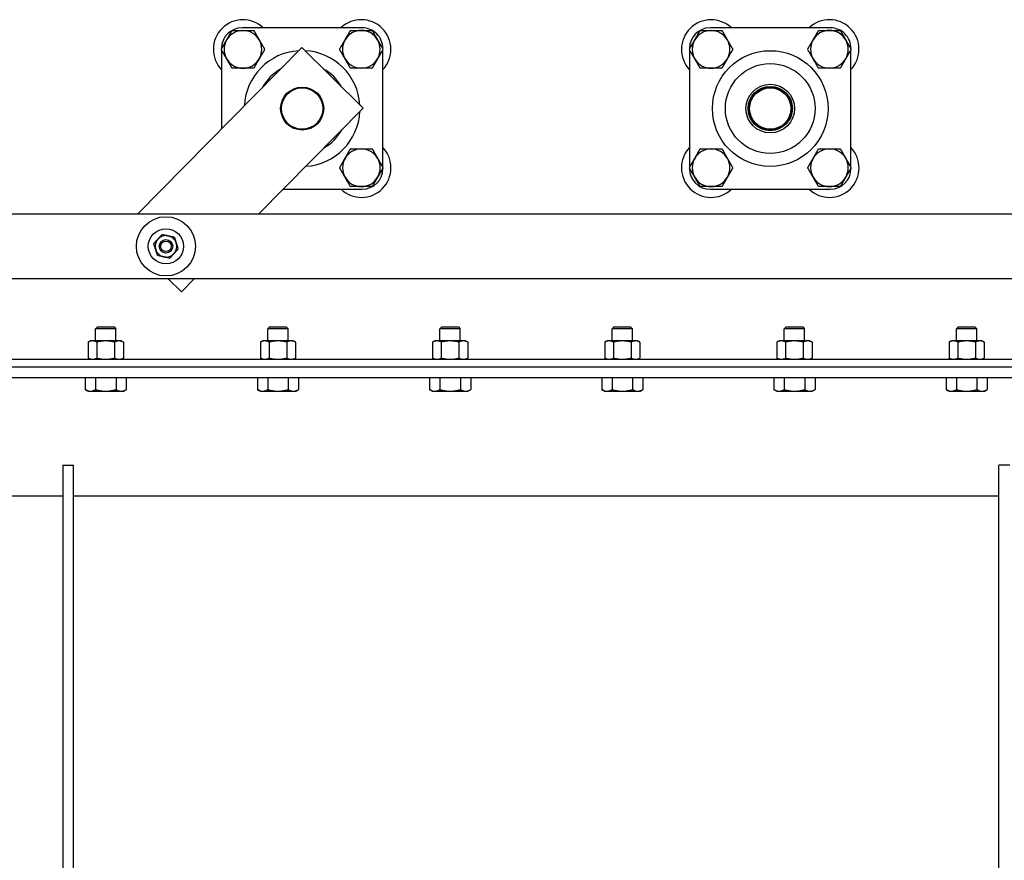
# Model space of a CAD drawing. Header units: inches. Extents: x 24 to 1128, y -74 to 748.
# Tile 134 of 256: x 424 to 447, y 329 to 348. Entities that reach past the tile are written whole.
import ezdxf

# ---------------------------------------------------------------- set-up
doc = ezdxf.new("R2010")
doc.units = ezdxf.units.IN
doc.header["$LTSCALE"] = 32
doc.header["$MEASUREMENT"] = 0
doc.layers.add('Visible (ANSI)', color=7, linetype='Continuous', lineweight=30)

msp = doc.modelspace()

# ---------------------------------------------------------------- linework, layer by layer
at = {"layer": 'Visible (ANSI)'}
for p, q in [((431.9193, 348.24267), (429.1279, 348.24185)), ((442.7943, 348.24267), (440.0029, 348.24185)), ((430.51681, 347.78186), (426.69535, 343.9183)), ((428.64874, 347.76241), (428.64874, 347.75081)), ((428.64875, 347.73286), (428.64929, 345.89376)), ((431.93875, 346.37541), (430.51681, 347.78186)), ((432.39874, 347.75165), (432.39874, 347.76351)), ((432.39955, 345.00167), (432.39875, 347.7337)), ((439.52374, 347.76241), (439.52374, 347.75076)), ((439.52375, 347.73281), (439.52455, 345.00073)), ((443.27374, 347.75169), (443.27374, 347.76351)), ((443.27455, 345.00178), (443.27375, 347.73374)), ((429.50841, 343.9183), (431.93875, 346.37541)), ((432.39956, 344.97211), (432.39956, 344.98372)), ((439.52456, 344.98278), (439.52456, 344.97101)), ((443.27456, 344.97211), (443.27456, 344.98383)), ((430.07598, 344.49213), (431.9204, 344.49267)), ((440.004, 344.49185), (442.7954, 344.49267)), ((450.61005, 343.9183), (404.11005, 343.9183)), ((404.11005, 342.4183), (450.61005, 342.4183)), ((427.4073, 342.4183), (427.71941, 342.10959)), ((427.71941, 342.10959), (428.02475, 342.4183)), ((425.7681, 341.29877), (425.72583, 341.2565)), ((425.7681, 341.29877), (426.15601, 341.29877)), ((426.15601, 341.29877), (426.19827, 341.2565)), ((429.7681, 341.29877), (429.72583, 341.2565)), ((429.7681, 341.29877), (430.15601, 341.29877)), ((430.15601, 341.29877), (430.19827, 341.2565)), ((433.7681, 341.29877), (433.72583, 341.2565)), ((433.7681, 341.29877), (434.15601, 341.29877)), ((434.15601, 341.29877), (434.19827, 341.2565)), ((437.7681, 341.29877), (437.72583, 341.2565)), ((437.7681, 341.29877), (438.15601, 341.29877)), ((438.15601, 341.29877), (438.19827, 341.2565)), ((441.7681, 341.29877), (441.72583, 341.2565)), ((441.7681, 341.29877), (442.15601, 341.29877)), ((442.15601, 341.29877), (442.19827, 341.2565)), ((445.7681, 341.29877), (445.72583, 341.2565)), ((445.7681, 341.29877), (446.15601, 341.29877)), ((446.15601, 341.29877), (446.19827, 341.2565)), ((426.19827, 341.2565), (425.72583, 341.2565)), ((425.72583, 340.97216), (425.72583, 341.2565)), ((426.19827, 340.97216), (426.19827, 341.2565)), ((430.19827, 341.2565), (429.72583, 341.2565)), ((429.72583, 340.97216), (429.72583, 341.2565)), ((430.19827, 340.97216), (430.19827, 341.2565)), ((434.19827, 341.2565), (433.72583, 341.2565)), ((433.72583, 340.97216), (433.72583, 341.2565)), ((434.19827, 340.97216), (434.19827, 341.2565)), ((438.19827, 341.2565), (437.72583, 341.2565)), ((437.72583, 340.97216), (437.72583, 341.2565)), ((438.19827, 340.97216), (438.19827, 341.2565)), ((442.19827, 341.2565), (441.72583, 341.2565)), ((441.72583, 340.97216), (441.72583, 341.2565)), ((442.19827, 340.97216), (442.19827, 341.2565)), ((446.19827, 341.2565), (445.72583, 341.2565)), ((445.72583, 340.97216), (445.72583, 341.2565)), ((446.19827, 340.97216), (446.19827, 341.2565)), ((425.60772, 340.97216), (425.55291, 340.9466)), ((425.55291, 340.9466), (425.55291, 340.57252)), ((425.65519, 340.97216), (425.60772, 340.97216)), ((425.96205, 340.97216), (425.65519, 340.97216)), ((425.75748, 340.9466), (425.75748, 340.57252)), ((426.26891, 340.97216), (425.96205, 340.97216)), ((426.16663, 340.9466), (426.16663, 340.57252)), ((426.31638, 340.97216), (426.26891, 340.97216)), ((426.31638, 340.97216), (426.3712, 340.9466)), ((426.3712, 340.9466), (426.3712, 340.57252)), ((429.60772, 340.97216), (429.55291, 340.9466)), ((429.55291, 340.9466), (429.55291, 340.57252)), ((429.65519, 340.97216), (429.60772, 340.97216)), ((429.96205, 340.97216), (429.65519, 340.97216)), ((429.75748, 340.9466), (429.75748, 340.57252)), ((430.26891, 340.97216), (429.96205, 340.97216)), ((430.16663, 340.9466), (430.16663, 340.57252)), ((430.31638, 340.97216), (430.26891, 340.97216)), ((430.31638, 340.97216), (430.3712, 340.9466)), ((430.3712, 340.9466), (430.3712, 340.57252)), ((433.60772, 340.97216), (433.55291, 340.9466)), ((433.55291, 340.9466), (433.55291, 340.57252)), ((433.65519, 340.97216), (433.60772, 340.97216)), ((433.96205, 340.97216), (433.65519, 340.97216)), ((433.75748, 340.9466), (433.75748, 340.57252)), ((434.26891, 340.97216), (433.96205, 340.97216)), ((434.16663, 340.9466), (434.16663, 340.57252)), ((434.31638, 340.97216), (434.26891, 340.97216)), ((434.31638, 340.97216), (434.3712, 340.9466)), ((434.3712, 340.9466), (434.3712, 340.57252)), ((437.60772, 340.97216), (437.55291, 340.9466)), ((437.55291, 340.9466), (437.55291, 340.57252)), ((437.65519, 340.97216), (437.60772, 340.97216)), ((437.96205, 340.97216), (437.65519, 340.97216)), ((437.75748, 340.9466), (437.75748, 340.57252)), ((438.26891, 340.97216), (437.96205, 340.97216)), ((438.16663, 340.9466), (438.16663, 340.57252)), ((438.31638, 340.97216), (438.26891, 340.97216)), ((438.31638, 340.97216), (438.3712, 340.9466)), ((438.3712, 340.9466), (438.3712, 340.57252)), ((441.60772, 340.97216), (441.55291, 340.9466)), ((441.55291, 340.9466), (441.55291, 340.57252)), ((441.65519, 340.97216), (441.60772, 340.97216)), ((441.96205, 340.97216), (441.65519, 340.97216)), ((441.75748, 340.9466), (441.75748, 340.57252)), ((442.26891, 340.97216), (441.96205, 340.97216)), ((442.16663, 340.9466), (442.16663, 340.57252)), ((442.31638, 340.97216), (442.26891, 340.97216)), ((442.31638, 340.97216), (442.3712, 340.9466)), ((442.3712, 340.9466), (442.3712, 340.57252)), ((445.60772, 340.97216), (445.55291, 340.9466)), ((445.55291, 340.9466), (445.55291, 340.57252)), ((445.65519, 340.97216), (445.60772, 340.97216)), ((445.96205, 340.97216), (445.65519, 340.97216)), ((445.75748, 340.9466), (445.75748, 340.57252)), ((446.26891, 340.97216), (445.96205, 340.97216)), ((446.16663, 340.9466), (446.16663, 340.57252)), ((446.31638, 340.97216), (446.26891, 340.97216)), ((446.31638, 340.97216), (446.3712, 340.9466)), ((446.3712, 340.9466), (446.3712, 340.57252)), ((401.08705, 340.54696), (463.56676, 340.54696)), ((425.60772, 340.54696), (425.55291, 340.57252)), ((426.31638, 340.54696), (426.3712, 340.57252)), ((429.60772, 340.54696), (429.55291, 340.57252)), ((430.31638, 340.54696), (430.3712, 340.57252)), ((433.60772, 340.54696), (433.55291, 340.57252)), ((434.31638, 340.54696), (434.3712, 340.57252)), ((437.60772, 340.54696), (437.55291, 340.57252)), ((438.31638, 340.54696), (438.3712, 340.57252)), ((441.60772, 340.54696), (441.55291, 340.57252)), ((442.31638, 340.54696), (442.3712, 340.57252)), ((445.60772, 340.54696), (445.55291, 340.57252)), ((446.31638, 340.54696), (446.3712, 340.57252)), ((401.08705, 340.36766), (470.83705, 340.36766)), ((470.83705, 340.11766), (401.08705, 340.11766)), ((425.48472, 340.11766), (425.48472, 339.84159)), ((425.72338, 340.11766), (425.72338, 339.84159)), ((426.20072, 340.11766), (426.20072, 339.84159)), ((426.43939, 340.11766), (426.43939, 339.84159)), ((429.48472, 340.11766), (429.48472, 339.84159)), ((429.72338, 340.11766), (429.72338, 339.84159)), ((430.20072, 340.11766), (430.20072, 339.84159)), ((430.43939, 340.11766), (430.43939, 339.84159)), ((433.48472, 340.11766), (433.48472, 339.84159)), ((433.72338, 340.11766), (433.72338, 339.84159)), ((434.20072, 340.11766), (434.20072, 339.84159)), ((434.43939, 340.11766), (434.43939, 339.84159)), ((437.48472, 340.11766), (437.48472, 339.84159)), ((437.72338, 340.11766), (437.72338, 339.84159)), ((438.20072, 340.11766), (438.20072, 339.84159)), ((438.43939, 340.11766), (438.43939, 339.84159)), ((441.48472, 340.11766), (441.48472, 339.84159)), ((441.72338, 340.11766), (441.72338, 339.84159)), ((442.20072, 340.11766), (442.20072, 339.84159)), ((442.43939, 340.11766), (442.43939, 339.84159)), ((445.48472, 340.11766), (445.48472, 339.84159)), ((445.72338, 340.11766), (445.72338, 339.84159)), ((446.20072, 340.11766), (446.20072, 339.84159)), ((446.43939, 340.11766), (446.43939, 339.84159)), ((425.54867, 339.80467), (425.48472, 339.84159)), ((425.54867, 339.80467), (425.60405, 339.80467)), ((425.60405, 339.80467), (425.96205, 339.80467)), ((425.96205, 339.80467), (426.32006, 339.80467)), ((426.32006, 339.80467), (426.37544, 339.80467)), ((426.37544, 339.80467), (426.43939, 339.84159)), ((429.54867, 339.80467), (429.48472, 339.84159)), ((429.54867, 339.80467), (429.60405, 339.80467)), ((429.60405, 339.80467), (429.96205, 339.80467)), ((429.96205, 339.80467), (430.32006, 339.80467)), ((430.32006, 339.80467), (430.37544, 339.80467)), ((430.37544, 339.80467), (430.43939, 339.84159)), ((433.54867, 339.80467), (433.48472, 339.84159)), ((433.54867, 339.80467), (433.60405, 339.80467)), ((433.60405, 339.80467), (433.96205, 339.80467)), ((433.96205, 339.80467), (434.32006, 339.80467)), ((434.32006, 339.80467), (434.37544, 339.80467)), ((434.37544, 339.80467), (434.43939, 339.84159)), ((437.54867, 339.80467), (437.48472, 339.84159)), ((437.54867, 339.80467), (437.60405, 339.80467)), ((437.60405, 339.80467), (437.96205, 339.80467)), ((437.96205, 339.80467), (438.32006, 339.80467)), ((438.32006, 339.80467), (438.37544, 339.80467)), ((438.37544, 339.80467), (438.43939, 339.84159)), ((441.54867, 339.80467), (441.48472, 339.84159)), ((441.54867, 339.80467), (441.60405, 339.80467)), ((441.60405, 339.80467), (441.96205, 339.80467)), ((441.96205, 339.80467), (442.32006, 339.80467)), ((442.32006, 339.80467), (442.37544, 339.80467)), ((442.37544, 339.80467), (442.43939, 339.84159)), ((445.54867, 339.80467), (445.48472, 339.84159)), ((445.54867, 339.80467), (445.60405, 339.80467)), ((445.60405, 339.80467), (445.96205, 339.80467)), ((445.96205, 339.80467), (446.32006, 339.80467)), ((446.32006, 339.80467), (446.37544, 339.80467)), ((446.37544, 339.80467), (446.43939, 339.84159)), ((424.96205, 338.08666), (425.21205, 338.08666)), ((424.96205, 338.08666), (424.96205, 316.36766)), ((425.21205, 316.36766), (425.21205, 338.08666)), ((446.71205, 316.36766), (446.71205, 338.08666)), ((446.96205, 338.08666), (446.71205, 338.08666)), ((424.96205, 337.36766), (402.83705, 337.36766)), ((446.71205, 337.36766), (425.21205, 337.36766))]:
    msp.add_line(p, q, dxfattribs=at)
for centre, radius in [((441.39915, 346.36726), 1.34375), ((441.39915, 346.36726), 1.04275), ((430.52455, 346.36766), 0.5), ((430.52455, 346.36766), 0.48), ((441.39915, 346.36726), 0.565), ((441.39915, 346.36726), 0.515), ((441.39955, 346.36766), 0.5), ((441.39955, 346.36766), 0.48), ((427.36005, 343.1683), 0.6875), ((427.36005, 343.1683), 0.41), ((427.36005, 343.1683), 0.15607), ((427.36005, 343.1683), 0.156), ((427.36005, 343.1683), 0.1232)]:
    msp.add_circle(centre, radius, dxfattribs=at)
for centre, radius, start, end in [((429.14874, 347.74186), 0.6875, 46.675086, 223.358602), ((431.89874, 347.74266), 0.6875, 316.675086, 133.358602), ((440.02374, 347.74186), 0.6875, 46.675086, 223.358602), ((442.77374, 347.74266), 0.6875, 316.675086, 133.358602), ((429.12804, 347.76255), 0.4793, 90.016844, 180.016844), ((429.14874, 347.74185), 0.4375, 90.001724, 150.001724), ((429.14874, 347.74185), 0.4375, 30.001724, 90.001724), ((431.89874, 347.74266), 0.4375, 90.001076, 150.001076), ((431.89874, 347.74266), 0.4375, 30.001076, 90.001076), ((431.91944, 347.76337), 0.4793, 0.016844, 90.016844), ((440.00304, 347.76255), 0.4793, 90.016844, 180.016844), ((440.02374, 347.74185), 0.4375, 90.007458, 150.007458), ((440.02374, 347.74185), 0.4375, 30.007458, 90.007458), ((442.77374, 347.74266), 0.4375, 90.005074, 150.005074), ((442.77374, 347.74266), 0.4375, 30.005074, 90.005074), ((442.79444, 347.76337), 0.4793, 0.016844, 90.016844), ((429.14874, 347.74185), 0.4375, 150.001724, 210.001724), ((429.14874, 347.74185), 0.4375, 330.001724, 30.001724), ((431.89874, 347.74266), 0.4375, 150.001076, 210.001076), ((431.89874, 347.74266), 0.4375, 330.001076, 30.001076), ((440.02374, 347.74185), 0.4375, 150.007458, 210.007458), ((440.02374, 347.74185), 0.4375, 330.007458, 30.007458), ((442.77374, 347.74266), 0.4375, 150.005074, 210.005074), ((442.77374, 347.74266), 0.4375, 330.005074, 30.005074), ((430.52415, 346.36726), 1.34375, 93.402904, 177.224825), ((430.52415, 346.36726), 1.34375, 3.439602, 87.188126), ((429.14874, 347.74185), 0.4375, 210.001724, 270.001724), ((429.14874, 347.74185), 0.4375, 270.001724, 330.001724), ((431.89874, 347.74266), 0.4375, 210.001076, 270.001076), ((431.89874, 347.74266), 0.4375, 270.001076, 330.001076), ((440.02374, 347.74185), 0.4375, 210.007458, 270.007458), ((440.02374, 347.74185), 0.4375, 270.007458, 330.007458), ((442.77374, 347.74266), 0.4375, 210.005074, 270.005074), ((442.77374, 347.74266), 0.4375, 270.005074, 330.005074), ((430.52415, 346.36726), 1.04275, 118.850211, 151.777517), ((430.52415, 346.36726), 1.04275, 28.962005, 61.665723), ((441.39915, 346.36726), 0.5, 134.975668, 315.041176), ((430.52415, 346.36726), 1.34375, 273.403293, 357.224436), ((430.52415, 346.36726), 1.04275, 298.851393, 331.776335), ((431.89955, 344.99266), 0.6875, 226.675086, 43.358602), ((431.89955, 344.99266), 0.4375, 90.00321, 150.00321), ((431.89955, 344.99266), 0.4375, 30.00321, 90.00321), ((440.02455, 344.99186), 0.6875, 136.675086, 313.358602), ((440.02455, 344.99185), 0.4375, 90.010785, 150.010785), ((440.02455, 344.99185), 0.4375, 30.010785, 90.010785), ((442.77455, 344.99266), 0.6875, 226.675086, 43.358602), ((442.77455, 344.99266), 0.4375, 90.016165, 150.016165), ((442.77455, 344.99266), 0.4375, 30.016165, 90.016165), ((431.89955, 344.99266), 0.4375, 150.00321, 210.00321), ((431.89955, 344.99266), 0.4375, 330.00321, 30.00321), ((440.02455, 344.99185), 0.4375, 150.010785, 210.010785), ((440.02455, 344.99185), 0.4375, 330.010785, 30.010785), ((442.77455, 344.99266), 0.4375, 150.016165, 210.016165), ((442.77455, 344.99266), 0.4375, 330.016165, 30.016165), ((431.92026, 344.97197), 0.4793, 270.016844, 0.016844), ((440.00386, 344.97115), 0.4793, 180.016844, 270.016844), ((442.79526, 344.97197), 0.4793, 270.016844, 0.016844), ((431.89955, 344.99266), 0.4375, 210.00321, 270.00321), ((431.89955, 344.99266), 0.4375, 270.00321, 330.00321), ((440.02455, 344.99185), 0.4375, 210.010785, 270.010785), ((440.02455, 344.99185), 0.4375, 270.010785, 330.010785), ((442.77455, 344.99266), 0.4375, 210.016165, 270.016165), ((442.77455, 344.99266), 0.4375, 270.016165, 330.016165), ((427.36005, 343.1683), 0.25, 77.641111, 137.641111), ((427.36005, 343.1683), 0.25, 17.641111, 77.641111), ((427.36005, 343.1683), 0.25, 137.641111, 197.641111), ((427.36005, 343.1683), 0.25, 317.641111, 17.641111), ((427.36005, 343.1683), 0.25, 197.641111, 257.641111), ((427.36005, 343.1683), 0.25, 257.641111, 317.641111)]:
    msp.add_arc(centre, radius, start, end, dxfattribs=at)
for points, weights in [([(428.76985, 347.96059), (428.82846, 348.06212), (428.89614, 348.17935)], [1, 1.04314139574, 1.01001874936]), ([(428.89614, 348.17935), (429.0315, 348.17935), (429.14873, 348.17935)], [1.01001874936, 1.04314139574, 1]), ([(429.14873, 348.17935), (429.26596, 348.17936), (429.40132, 348.17936)], [1, 1.04314139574, 1.01001874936]), ([(429.40132, 348.17936), (429.46901, 348.06214), (429.52762, 347.96062)], [1.01001874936, 1.04314139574, 1]), ([(431.51985, 347.96141), (431.57847, 348.06293), (431.64615, 348.18016)], [1, 1.04314139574, 1.01001874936]), ([(431.64615, 348.18016), (431.78151, 348.18016), (431.89874, 348.18016)], [1.01001874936, 1.04314139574, 1]), ([(431.89874, 348.18016), (432.01596, 348.18017), (432.15133, 348.18017)], [1, 1.04314139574, 1.01001874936]), ([(432.15133, 348.18017), (432.21901, 348.06294), (432.27763, 347.96142)], [1.01001874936, 1.04314139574, 1]), ([(439.64483, 347.96056), (439.70343, 348.06209), (439.7711, 348.17932)], [1, 1.04314139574, 1.01001874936]), ([(439.7711, 348.17932), (439.90646, 348.17934), (440.02369, 348.17935)], [1.01001874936, 1.04314139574, 1]), ([(440.02369, 348.17935), (440.14092, 348.17937), (440.27628, 348.17939)], [1, 1.04314139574, 1.01001874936]), ([(440.27628, 348.17939), (440.34397, 348.06217), (440.4026, 347.96065)], [1.01001874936, 1.04314139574, 1]), ([(442.39484, 347.96138), (442.45344, 348.06291), (442.52111, 348.18014)], [1, 1.04314139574, 1.01001874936]), ([(442.52111, 348.18014), (442.65648, 348.18015), (442.77371, 348.18016)], [1.01001874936, 1.04314139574, 1]), ([(442.77371, 348.18016), (442.89093, 348.18017), (443.0263, 348.18019)], [1, 1.04314139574, 1.01001874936]), ([(443.0263, 348.18019), (443.09399, 348.06296), (443.15261, 347.96145)], [1.01001874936, 1.04314139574, 1]), ([(428.64356, 347.74184), (428.71124, 347.85907), (428.76985, 347.96059)], [1.01001874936, 1.04314139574, 1]), ([(429.52762, 347.96062), (429.58624, 347.8591), (429.65393, 347.74187)], [1, 1.04314139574, 1.01001874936]), ([(431.39356, 347.74265), (431.46124, 347.85988), (431.51985, 347.96141)], [1.01001874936, 1.04314139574, 1]), ([(432.27763, 347.96142), (432.33624, 347.8599), (432.40393, 347.74267)], [1, 1.04314139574, 1.01001874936]), ([(439.51856, 347.74179), (439.58623, 347.85903), (439.64483, 347.96056)], [1.01001874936, 1.04314139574, 1]), ([(440.4026, 347.96065), (440.46123, 347.85914), (440.52893, 347.74192)], [1, 1.04314139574, 1.01001874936]), ([(442.26856, 347.74262), (442.33623, 347.85985), (442.39484, 347.96138)], [1.01001874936, 1.04314139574, 1]), ([(443.15261, 347.96145), (443.21123, 347.85993), (443.27893, 347.74271)], [1, 1.04314139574, 1.01001874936]), ([(428.76986, 347.52309), (428.71125, 347.62461), (428.64356, 347.74184)], [1, 1.04314139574, 1.01001874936]), ([(429.65393, 347.74187), (429.58625, 347.62464), (429.52764, 347.52312)], [1.01001874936, 1.04314139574, 1]), ([(431.51986, 347.52391), (431.46125, 347.62543), (431.39356, 347.74265)], [1, 1.04314139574, 1.01001874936]), ([(432.40393, 347.74267), (432.33625, 347.62544), (432.27763, 347.52392)], [1.01001874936, 1.04314139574, 1]), ([(439.64489, 347.52306), (439.58626, 347.62457), (439.51856, 347.74179)], [1, 1.04314139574, 1.01001874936]), ([(440.52893, 347.74192), (440.46126, 347.62468), (440.40266, 347.52315)], [1.01001874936, 1.04314139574, 1]), ([(442.39488, 347.52388), (442.33625, 347.6254), (442.26856, 347.74262)], [1, 1.04314139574, 1.01001874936]), ([(443.27893, 347.74271), (443.21125, 347.62547), (443.15265, 347.52395)], [1.01001874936, 1.04314139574, 1]), ([(428.89617, 347.30435), (428.82848, 347.42157), (428.76986, 347.52309)], [1.01001874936, 1.04314139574, 1]), ([(429.52764, 347.52312), (429.46903, 347.42159), (429.40135, 347.30436)], [1, 1.04314139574, 1.01001874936]), ([(431.64616, 347.30516), (431.57848, 347.42238), (431.51986, 347.52391)], [1.01001874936, 1.04314139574, 1]), ([(432.27763, 347.52392), (432.21902, 347.4224), (432.15134, 347.30517)], [1, 1.04314139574, 1.01001874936]), ([(439.77121, 347.30432), (439.70351, 347.42154), (439.64489, 347.52306)], [1.01001874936, 1.04314139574, 1]), ([(440.40266, 347.52315), (440.34406, 347.42162), (440.27639, 347.30439)], [1, 1.04314139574, 1.01001874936]), ([(442.52119, 347.30514), (442.4535, 347.42236), (442.39488, 347.52388)], [1.01001874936, 1.04314139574, 1]), ([(443.15265, 347.52395), (443.09404, 347.42242), (443.02637, 347.30519)], [1, 1.04314139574, 1.01001874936]), ([(429.14876, 347.30435), (429.03153, 347.30435), (428.89617, 347.30435)], [1, 1.04314139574, 1.01001874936]), ([(429.40135, 347.30436), (429.26599, 347.30436), (429.14876, 347.30435)], [1.01001874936, 1.04314139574, 1]), ([(431.89875, 347.30516), (431.78152, 347.30516), (431.64616, 347.30516)], [1, 1.04314139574, 1.01001874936]), ([(432.15134, 347.30517), (432.01598, 347.30517), (431.89875, 347.30516)], [1.01001874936, 1.04314139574, 1]), ([(440.0238, 347.30435), (439.90657, 347.30434), (439.77121, 347.30432)], [1, 1.04314139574, 1.01001874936]), ([(440.27639, 347.30439), (440.14103, 347.30437), (440.0238, 347.30435)], [1.01001874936, 1.04314139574, 1]), ([(442.77378, 347.30516), (442.65656, 347.30515), (442.52119, 347.30514)], [1, 1.04314139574, 1.01001874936]), ([(443.02637, 347.30519), (442.89101, 347.30517), (442.77378, 347.30516)], [1.01001874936, 1.04314139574, 1]), ([(431.52065, 345.21139), (431.57926, 345.31292), (431.64694, 345.43015)], [1, 1.04314139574, 1.01001874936]), ([(431.64694, 345.43015), (431.7823, 345.43016), (431.89953, 345.43016)], [1.01001874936, 1.04314139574, 1]), ([(431.89953, 345.43016), (432.01676, 345.43017), (432.15212, 345.43018)], [1, 1.04314139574, 1.01001874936]), ([(432.15212, 345.43018), (432.21981, 345.31295), (432.27843, 345.21143)], [1.01001874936, 1.04314139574, 1]), ([(439.64563, 345.21053), (439.70422, 345.31207), (439.77188, 345.42931)], [1, 1.04314139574, 1.01001874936]), ([(439.77188, 345.42931), (439.90724, 345.42933), (440.02447, 345.42935)], [1.01001874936, 1.04314139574, 1]), ([(440.02447, 345.42935), (440.1417, 345.42938), (440.27706, 345.4294)], [1, 1.04314139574, 1.01001874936]), ([(440.27706, 345.4294), (440.34476, 345.31219), (440.4034, 345.21068)], [1.01001874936, 1.04314139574, 1]), ([(442.3956, 345.21131), (442.45419, 345.31285), (442.52184, 345.43009)], [1, 1.04314139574, 1.01001874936]), ([(442.52184, 345.43009), (442.6572, 345.43013), (442.77443, 345.43016)], [1.01001874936, 1.04314139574, 1]), ([(442.77443, 345.43016), (442.89166, 345.4302), (443.02702, 345.43023)], [1, 1.04314139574, 1.01001874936]), ([(443.02702, 345.43023), (443.09473, 345.31303), (443.15338, 345.21152)], [1.01001874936, 1.04314139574, 1]), ([(431.39437, 344.99263), (431.46205, 345.10987), (431.52065, 345.21139)], [1.01001874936, 1.04314139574, 1]), ([(432.27843, 345.21143), (432.33705, 345.10992), (432.40473, 344.99269)], [1, 1.04314139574, 1.01001874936]), ([(439.51937, 344.99176), (439.58703, 345.109), (439.64563, 345.21053)], [1.01001874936, 1.04314139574, 1]), ([(440.4034, 345.21068), (440.46203, 345.10916), (440.52973, 344.99195)], [1, 1.04314139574, 1.01001874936]), ([(442.26937, 344.99252), (442.33702, 345.10977), (442.3956, 345.21131)], [1.01001874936, 1.04314139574, 1]), ([(443.15338, 345.21152), (443.21202, 345.11001), (443.27973, 344.99281)], [1, 1.04314139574, 1.01001874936]), ([(431.52068, 344.77389), (431.46206, 344.87541), (431.39437, 344.99263)], [1, 1.04314139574, 1.01001874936]), ([(432.40473, 344.99269), (432.33706, 344.87546), (432.27845, 344.77393)], [1.01001874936, 1.04314139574, 1]), ([(439.64571, 344.77303), (439.58707, 344.87454), (439.51937, 344.99176)], [1, 1.04314139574, 1.01001874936]), ([(440.52973, 344.99195), (440.46207, 344.87471), (440.40348, 344.77318)], [1.01001874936, 1.04314139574, 1]), ([(442.39573, 344.77381), (442.33709, 344.87531), (442.26937, 344.99252)], [1, 1.04314139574, 1.01001874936]), ([(443.27973, 344.99281), (443.21209, 344.87556), (443.1535, 344.77402)], [1.01001874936, 1.04314139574, 1]), ([(431.64699, 344.55515), (431.5793, 344.67237), (431.52068, 344.77389)], [1.01001874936, 1.04314139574, 1]), ([(432.27845, 344.77393), (432.21984, 344.67241), (432.15217, 344.55518)], [1, 1.04314139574, 1.01001874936]), ([(439.77204, 344.55431), (439.70434, 344.67152), (439.64571, 344.77303)], [1.01001874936, 1.04314139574, 1]), ([(440.40348, 344.77318), (440.34489, 344.67164), (440.27723, 344.5544)], [1, 1.04314139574, 1.01001874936]), ([(442.52209, 344.55509), (442.45437, 344.6723), (442.39573, 344.77381)], [1.01001874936, 1.04314139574, 1]), ([(443.1535, 344.77402), (443.09492, 344.67248), (443.02727, 344.55523)], [1, 1.04314139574, 1.01001874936]), ([(431.89958, 344.55516), (431.78235, 344.55516), (431.64699, 344.55515)], [1, 1.04314139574, 1.01001874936]), ([(432.15217, 344.55518), (432.01681, 344.55517), (431.89958, 344.55516)], [1.01001874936, 1.04314139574, 1]), ([(440.02464, 344.55435), (439.90741, 344.55433), (439.77204, 344.55431)], [1, 1.04314139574, 1.01001874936]), ([(440.27723, 344.5544), (440.14186, 344.55438), (440.02464, 344.55435)], [1.01001874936, 1.04314139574, 1]), ([(442.77468, 344.55516), (442.65745, 344.55513), (442.52209, 344.55509)], [1, 1.04314139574, 1.01001874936]), ([(443.02727, 344.55523), (442.8919, 344.5552), (442.77468, 344.55516)], [1.01001874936, 1.04314139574, 1]), ([(427.17532, 343.33674), (427.22045, 343.38624), (427.27257, 343.4434)], [1, 1.0379548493, 1]), ([(427.27257, 343.4434), (427.34812, 343.42684), (427.41356, 343.41251)], [1, 1.0379548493, 1]), ([(427.41356, 343.41251), (427.47899, 343.39817), (427.55455, 343.38161)], [1, 1.0379548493, 1]), ([(427.55455, 343.38161), (427.57799, 343.3079), (427.59829, 343.24406)], [1, 1.0379548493, 1]), ([(427.07807, 343.23009), (427.13018, 343.28724), (427.17532, 343.33674)], [1, 1.0379548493, 1]), ([(427.12181, 343.09254), (427.10151, 343.15637), (427.07807, 343.23009)], [1, 1.0379548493, 1]), ([(427.59829, 343.24406), (427.61859, 343.18023), (427.64204, 343.10651)], [1, 1.0379548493, 1]), ([(427.16555, 342.95499), (427.14211, 343.0287), (427.12181, 343.09254)], [1, 1.0379548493, 1]), ([(427.30654, 342.92409), (427.24111, 342.93843), (427.16555, 342.95499)], [1, 1.0379548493, 1]), ([(427.44753, 342.8932), (427.37198, 342.90976), (427.30654, 342.92409)], [1, 1.0379548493, 1]), ([(427.54479, 342.99986), (427.49965, 342.95036), (427.44753, 342.8932)], [1, 1.0379548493, 1]), ([(427.64204, 343.10651), (427.58992, 343.04936), (427.54479, 342.99986)], [1, 1.0379548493, 1]), ([(425.65519, 340.97216), (425.60772, 340.97216), (425.55291, 340.9466)], [1, 1.0379548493, 1]), ([(425.75748, 340.9466), (425.70266, 340.97216), (425.65519, 340.97216)], [1, 1.0379548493, 1]), ([(425.96205, 340.97216), (425.86711, 340.97216), (425.75748, 340.9466)], [1, 1.0379548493, 1]), ([(426.16663, 340.9466), (426.057, 340.97216), (425.96205, 340.97216)], [1, 1.0379548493, 1]), ([(426.26891, 340.97216), (426.22144, 340.97216), (426.16663, 340.9466)], [1, 1.0379548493, 1]), ([(426.3712, 340.9466), (426.31638, 340.97216), (426.26891, 340.97216)], [1, 1.0379548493, 1]), ([(429.65519, 340.97216), (429.60772, 340.97216), (429.55291, 340.9466)], [1, 1.0379548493, 1]), ([(429.75748, 340.9466), (429.70266, 340.97216), (429.65519, 340.97216)], [1, 1.0379548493, 1]), ([(429.96205, 340.97216), (429.86711, 340.97216), (429.75748, 340.9466)], [1, 1.0379548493, 1]), ([(430.16663, 340.9466), (430.057, 340.97216), (429.96205, 340.97216)], [1, 1.0379548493, 1]), ([(430.26891, 340.97216), (430.22144, 340.97216), (430.16663, 340.9466)], [1, 1.0379548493, 1]), ([(430.3712, 340.9466), (430.31638, 340.97216), (430.26891, 340.97216)], [1, 1.0379548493, 1]), ([(433.65519, 340.97216), (433.60772, 340.97216), (433.55291, 340.9466)], [1, 1.0379548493, 1]), ([(433.75748, 340.9466), (433.70266, 340.97216), (433.65519, 340.97216)], [1, 1.0379548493, 1]), ([(433.96205, 340.97216), (433.86711, 340.97216), (433.75748, 340.9466)], [1, 1.0379548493, 1]), ([(434.16663, 340.9466), (434.057, 340.97216), (433.96205, 340.97216)], [1, 1.0379548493, 1]), ([(434.26891, 340.97216), (434.22144, 340.97216), (434.16663, 340.9466)], [1, 1.0379548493, 1]), ([(434.3712, 340.9466), (434.31638, 340.97216), (434.26891, 340.97216)], [1, 1.0379548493, 1]), ([(437.65519, 340.97216), (437.60772, 340.97216), (437.55291, 340.9466)], [1, 1.0379548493, 1]), ([(437.75748, 340.9466), (437.70266, 340.97216), (437.65519, 340.97216)], [1, 1.0379548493, 1]), ([(437.96205, 340.97216), (437.86711, 340.97216), (437.75748, 340.9466)], [1, 1.0379548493, 1]), ([(438.16663, 340.9466), (438.057, 340.97216), (437.96205, 340.97216)], [1, 1.0379548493, 1]), ([(438.26891, 340.97216), (438.22144, 340.97216), (438.16663, 340.9466)], [1, 1.0379548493, 1]), ([(438.3712, 340.9466), (438.31638, 340.97216), (438.26891, 340.97216)], [1, 1.0379548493, 1]), ([(441.65519, 340.97216), (441.60772, 340.97216), (441.55291, 340.9466)], [1, 1.0379548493, 1]), ([(441.75748, 340.9466), (441.70266, 340.97216), (441.65519, 340.97216)], [1, 1.0379548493, 1]), ([(441.96205, 340.97216), (441.86711, 340.97216), (441.75748, 340.9466)], [1, 1.0379548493, 1]), ([(442.16663, 340.9466), (442.057, 340.97216), (441.96205, 340.97216)], [1, 1.0379548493, 1]), ([(442.26891, 340.97216), (442.22144, 340.97216), (442.16663, 340.9466)], [1, 1.0379548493, 1]), ([(442.3712, 340.9466), (442.31638, 340.97216), (442.26891, 340.97216)], [1, 1.0379548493, 1]), ([(445.65519, 340.97216), (445.60772, 340.97216), (445.55291, 340.9466)], [1, 1.0379548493, 1]), ([(445.75748, 340.9466), (445.70266, 340.97216), (445.65519, 340.97216)], [1, 1.0379548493, 1]), ([(445.96205, 340.97216), (445.86711, 340.97216), (445.75748, 340.9466)], [1, 1.0379548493, 1]), ([(446.16663, 340.9466), (446.057, 340.97216), (445.96205, 340.97216)], [1, 1.0379548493, 1]), ([(446.26891, 340.97216), (446.22144, 340.97216), (446.16663, 340.9466)], [1, 1.0379548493, 1]), ([(446.3712, 340.9466), (446.31638, 340.97216), (446.26891, 340.97216)], [1, 1.0379548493, 1]), ([(425.55291, 340.57252), (425.60772, 340.54696), (425.65519, 340.54696)], [1, 1.0379548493, 1]), ([(425.65519, 340.54696), (425.70266, 340.54696), (425.75748, 340.57252)], [1, 1.0379548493, 1]), ([(425.75748, 340.57252), (425.86711, 340.54696), (425.96205, 340.54696)], [1, 1.0379548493, 1]), ([(425.96205, 340.54696), (426.057, 340.54696), (426.16663, 340.57252)], [1, 1.0379548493, 1]), ([(426.16663, 340.57252), (426.22144, 340.54696), (426.26891, 340.54696)], [1, 1.0379548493, 1]), ([(426.26891, 340.54696), (426.31638, 340.54696), (426.3712, 340.57252)], [1, 1.0379548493, 1]), ([(429.55291, 340.57252), (429.60772, 340.54696), (429.65519, 340.54696)], [1, 1.0379548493, 1]), ([(429.65519, 340.54696), (429.70266, 340.54696), (429.75748, 340.57252)], [1, 1.0379548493, 1]), ([(429.75748, 340.57252), (429.86711, 340.54696), (429.96205, 340.54696)], [1, 1.0379548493, 1]), ([(429.96205, 340.54696), (430.057, 340.54696), (430.16663, 340.57252)], [1, 1.0379548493, 1]), ([(430.16663, 340.57252), (430.22144, 340.54696), (430.26891, 340.54696)], [1, 1.0379548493, 1]), ([(430.26891, 340.54696), (430.31638, 340.54696), (430.3712, 340.57252)], [1, 1.0379548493, 1]), ([(433.55291, 340.57252), (433.60772, 340.54696), (433.65519, 340.54696)], [1, 1.0379548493, 1]), ([(433.65519, 340.54696), (433.70266, 340.54696), (433.75748, 340.57252)], [1, 1.0379548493, 1]), ([(433.75748, 340.57252), (433.86711, 340.54696), (433.96205, 340.54696)], [1, 1.0379548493, 1]), ([(433.96205, 340.54696), (434.057, 340.54696), (434.16663, 340.57252)], [1, 1.0379548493, 1]), ([(434.16663, 340.57252), (434.22144, 340.54696), (434.26891, 340.54696)], [1, 1.0379548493, 1]), ([(434.26891, 340.54696), (434.31638, 340.54696), (434.3712, 340.57252)], [1, 1.0379548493, 1]), ([(437.55291, 340.57252), (437.60772, 340.54696), (437.65519, 340.54696)], [1, 1.0379548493, 1]), ([(437.65519, 340.54696), (437.70266, 340.54696), (437.75748, 340.57252)], [1, 1.0379548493, 1]), ([(437.75748, 340.57252), (437.86711, 340.54696), (437.96205, 340.54696)], [1, 1.0379548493, 1]), ([(437.96205, 340.54696), (438.057, 340.54696), (438.16663, 340.57252)], [1, 1.0379548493, 1]), ([(438.16663, 340.57252), (438.22144, 340.54696), (438.26891, 340.54696)], [1, 1.0379548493, 1]), ([(438.26891, 340.54696), (438.31638, 340.54696), (438.3712, 340.57252)], [1, 1.0379548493, 1]), ([(441.55291, 340.57252), (441.60772, 340.54696), (441.65519, 340.54696)], [1, 1.0379548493, 1]), ([(441.65519, 340.54696), (441.70266, 340.54696), (441.75748, 340.57252)], [1, 1.0379548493, 1]), ([(441.75748, 340.57252), (441.86711, 340.54696), (441.96205, 340.54696)], [1, 1.0379548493, 1]), ([(441.96205, 340.54696), (442.057, 340.54696), (442.16663, 340.57252)], [1, 1.0379548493, 1]), ([(442.16663, 340.57252), (442.22144, 340.54696), (442.26891, 340.54696)], [1, 1.0379548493, 1]), ([(442.26891, 340.54696), (442.31638, 340.54696), (442.3712, 340.57252)], [1, 1.0379548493, 1]), ([(445.55291, 340.57252), (445.60772, 340.54696), (445.65519, 340.54696)], [1, 1.0379548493, 1]), ([(445.65519, 340.54696), (445.70266, 340.54696), (445.75748, 340.57252)], [1, 1.0379548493, 1]), ([(445.75748, 340.57252), (445.86711, 340.54696), (445.96205, 340.54696)], [1, 1.0379548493, 1]), ([(445.96205, 340.54696), (446.057, 340.54696), (446.16663, 340.57252)], [1, 1.0379548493, 1]), ([(446.16663, 340.57252), (446.22144, 340.54696), (446.26891, 340.54696)], [1, 1.0379548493, 1]), ([(446.26891, 340.54696), (446.31638, 340.54696), (446.3712, 340.57252)], [1, 1.0379548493, 1]), ([(425.48472, 339.84159), (425.54867, 339.80467), (425.60405, 339.80467)], [1.01001874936, 1.04314139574, 1]), ([(425.60405, 339.80467), (425.65943, 339.80467), (425.72338, 339.84159)], [1, 1.04314139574, 1.01001874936]), ([(425.72338, 339.84159), (425.85129, 339.80467), (425.96205, 339.80467)], [1.01001874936, 1.04314139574, 1]), ([(425.96205, 339.80467), (426.07282, 339.80467), (426.20072, 339.84159)], [1, 1.04314139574, 1.01001874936]), ([(426.20072, 339.84159), (426.26467, 339.80467), (426.32006, 339.80467)], [1.01001874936, 1.04314139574, 1]), ([(426.32006, 339.80467), (426.37544, 339.80467), (426.43939, 339.84159)], [1, 1.04314139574, 1.01001874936]), ([(429.48472, 339.84159), (429.54867, 339.80467), (429.60405, 339.80467)], [1.01001874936, 1.04314139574, 1]), ([(429.60405, 339.80467), (429.65943, 339.80467), (429.72338, 339.84159)], [1, 1.04314139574, 1.01001874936]), ([(429.72338, 339.84159), (429.85129, 339.80467), (429.96205, 339.80467)], [1.01001874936, 1.04314139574, 1]), ([(429.96205, 339.80467), (430.07282, 339.80467), (430.20072, 339.84159)], [1, 1.04314139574, 1.01001874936]), ([(430.20072, 339.84159), (430.26467, 339.80467), (430.32006, 339.80467)], [1.01001874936, 1.04314139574, 1]), ([(430.32006, 339.80467), (430.37544, 339.80467), (430.43939, 339.84159)], [1, 1.04314139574, 1.01001874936]), ([(433.48472, 339.84159), (433.54867, 339.80467), (433.60405, 339.80467)], [1.01001874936, 1.04314139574, 1]), ([(433.60405, 339.80467), (433.65943, 339.80467), (433.72338, 339.84159)], [1, 1.04314139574, 1.01001874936]), ([(433.72338, 339.84159), (433.85129, 339.80467), (433.96205, 339.80467)], [1.01001874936, 1.04314139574, 1]), ([(433.96205, 339.80467), (434.07282, 339.80467), (434.20072, 339.84159)], [1, 1.04314139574, 1.01001874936]), ([(434.20072, 339.84159), (434.26467, 339.80467), (434.32006, 339.80467)], [1.01001874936, 1.04314139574, 1]), ([(434.32006, 339.80467), (434.37544, 339.80467), (434.43939, 339.84159)], [1, 1.04314139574, 1.01001874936]), ([(437.48472, 339.84159), (437.54867, 339.80467), (437.60405, 339.80467)], [1.01001874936, 1.04314139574, 1]), ([(437.60405, 339.80467), (437.65943, 339.80467), (437.72338, 339.84159)], [1, 1.04314139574, 1.01001874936]), ([(437.72338, 339.84159), (437.85129, 339.80467), (437.96205, 339.80467)], [1.01001874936, 1.04314139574, 1]), ([(437.96205, 339.80467), (438.07282, 339.80467), (438.20072, 339.84159)], [1, 1.04314139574, 1.01001874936]), ([(438.20072, 339.84159), (438.26467, 339.80467), (438.32006, 339.80467)], [1.01001874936, 1.04314139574, 1]), ([(438.32006, 339.80467), (438.37544, 339.80467), (438.43939, 339.84159)], [1, 1.04314139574, 1.01001874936]), ([(441.48472, 339.84159), (441.54867, 339.80467), (441.60405, 339.80467)], [1.01001874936, 1.04314139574, 1]), ([(441.60405, 339.80467), (441.65943, 339.80467), (441.72338, 339.84159)], [1, 1.04314139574, 1.01001874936]), ([(441.72338, 339.84159), (441.85129, 339.80467), (441.96205, 339.80467)], [1.01001874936, 1.04314139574, 1]), ([(441.96205, 339.80467), (442.07282, 339.80467), (442.20072, 339.84159)], [1, 1.04314139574, 1.01001874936]), ([(442.20072, 339.84159), (442.26467, 339.80467), (442.32006, 339.80467)], [1.01001874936, 1.04314139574, 1]), ([(442.32006, 339.80467), (442.37544, 339.80467), (442.43939, 339.84159)], [1, 1.04314139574, 1.01001874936]), ([(445.48472, 339.84159), (445.54867, 339.80467), (445.60405, 339.80467)], [1.01001874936, 1.04314139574, 1]), ([(445.60405, 339.80467), (445.65943, 339.80467), (445.72338, 339.84159)], [1, 1.04314139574, 1.01001874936]), ([(445.72338, 339.84159), (445.85129, 339.80467), (445.96205, 339.80467)], [1.01001874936, 1.04314139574, 1]), ([(445.96205, 339.80467), (446.07282, 339.80467), (446.20072, 339.84159)], [1, 1.04314139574, 1.01001874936]), ([(446.20072, 339.84159), (446.26467, 339.80467), (446.32006, 339.80467)], [1.01001874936, 1.04314139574, 1]), ([(446.32006, 339.80467), (446.37544, 339.80467), (446.43939, 339.84159)], [1, 1.04314139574, 1.01001874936])]:
    msp.add_rational_spline(points, weights, degree=2, dxfattribs=at)

doc.saveas('drawing.dxf')
